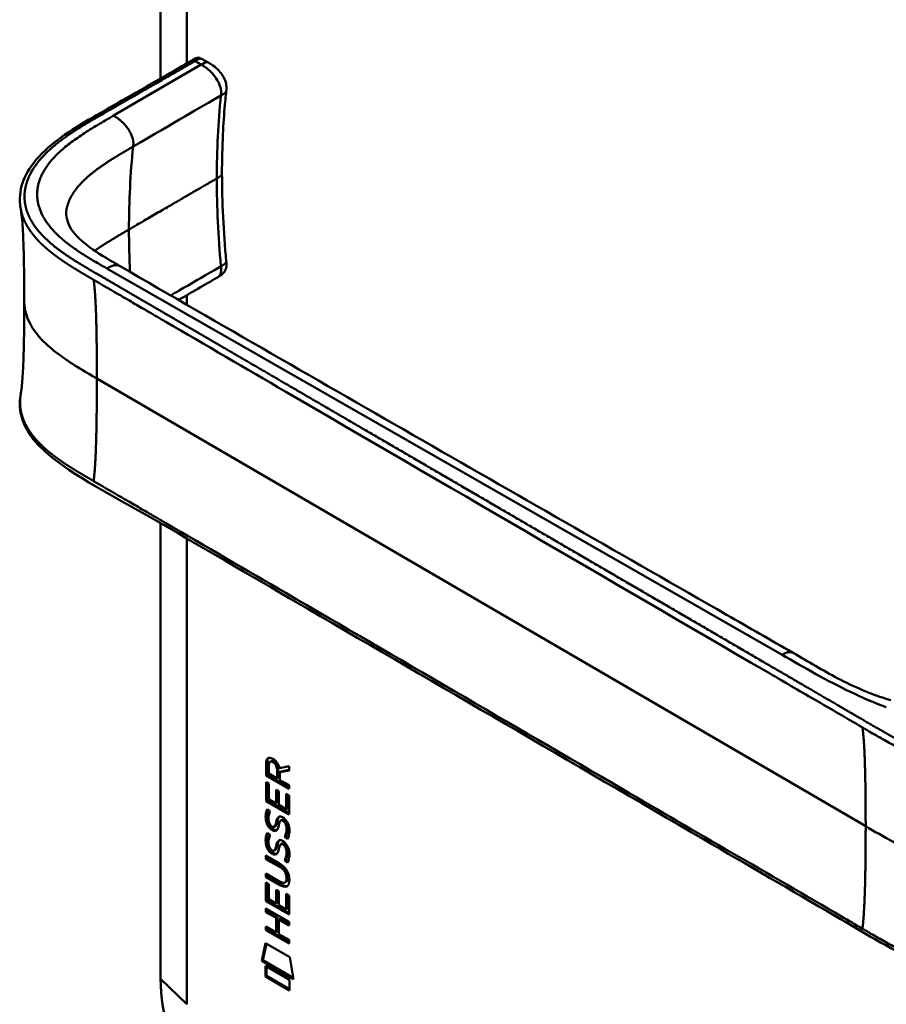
# Model space of a CAD drawing. Header units: millimetres. Extents: x 20 to 833, y 20 to 574.
# Tile 2 of 23: x 186 to 226, y 94 to 140. Entities that reach past the tile are written whole.
import ezdxf

# ---------------------------------------------------------------- set-up
doc = ezdxf.new("R2010")
doc.units = ezdxf.units.MM
doc.header["$LTSCALE"] = 2
doc.layers.add('Sichtbare Kanten(DIN)', color=7, linetype='Continuous', lineweight=50)
doc.layers.add('Sichtbare tangentiale Kanten(DIN)', color=7, linetype='Continuous', lineweight=50)

msp = doc.modelspace()

# ---------------------------------------------------------------- linework, layer by layer
at = {"layer": 'Sichtbare Kanten(DIN)'}
for p, q in [((192.476, 137.7323), (192.476, 163.6195)), ((193.6909, 138.4276), (193.6909, 162.4245)), ((194.4152, 138.6353), (194.697, 138.4726)), ((194.6969, 138.4724), (194.6969, 138.4724)), ((192.476, 137.6196), (192.476, 137.6196)), ((195.5409, 137.162), (195.5409, 137.162)), ((195.3401, 133.2903), (195.3401, 133.2903)), ((195.1248, 128.4359), (195.1248, 128.4359)), ((193.6909, 128.0298), (193.6909, 128.0298)), ((193.6909, 127.1648), (193.6909, 127.6043)), ((192.1374, 126.7011), (192.1374, 126.7011)), ((193.6909, 125.7965), (193.6909, 125.7965)), ((192.476, 95.687), (192.476, 116.9607)), ((193.6909, 94.492), (193.6909, 116.2532)), ((197.3959, 105.7461), (197.4525, 105.7788)), ((197.452, 105.207), (197.4525, 105.7788)), ((197.5873, 105.8187), (197.6439, 105.8513)), ((197.3955, 105.1744), (197.3959, 105.7461)), ((197.5273, 105.6512), (197.5273, 105.2644)), ((197.911, 105.0429), (197.911, 105.4297)), ((197.9676, 105.0755), (197.9676, 105.4623)), ((198.0229, 105.5223), (198.4734, 105.6067)), ((198.4734, 105.4177), (198.0429, 105.3371)), ((198.0429, 105.3371), (198.0995, 105.3697)), ((198.0429, 105.3371), (198.0429, 104.9667)), ((198.4734, 105.4397), (198.0995, 105.3697)), ((198.4734, 105.6067), (198.4734, 105.4177)), ((197.3955, 105.1744), (197.452, 105.207)), ((198.4734, 104.552), (197.3955, 105.1744)), ((197.3955, 103.9855), (197.3955, 104.8583)), ((197.3955, 104.8583), (197.5268, 104.7824)), ((198.4734, 104.6173), (197.452, 105.207)), ((197.5273, 105.2644), (197.911, 105.0429)), ((197.911, 105.0429), (197.9676, 105.0755)), ((198.0429, 104.9667), (198.4734, 104.7182)), ((197.452, 104.0181), (197.452, 104.8256)), ((197.5268, 104.7824), (197.5268, 104.0738)), ((197.8642, 104.5091), (197.9956, 104.4332)), ((197.8642, 103.879), (197.8642, 104.5091)), ((197.9208, 103.9117), (197.9208, 104.4764)), ((197.9956, 104.4332), (197.9956, 103.8032)), ((198.4734, 104.7182), (198.4734, 104.552)), ((197.3955, 103.9855), (197.452, 104.0181)), ((198.4735, 103.3631), (197.3955, 103.9855)), ((198.4735, 103.4284), (197.452, 104.0181)), ((197.5268, 104.0738), (197.8642, 103.879)), ((198.342, 104.3204), (198.4735, 104.2445)), ((198.342, 103.6031), (198.342, 104.3204)), ((198.3986, 103.6358), (198.3986, 104.2877)), ((198.4735, 104.2445), (198.4735, 103.3631)), ((197.4604, 103.611), (197.5882, 103.4937)), ((197.8642, 103.879), (197.9208, 103.9117)), ((197.9956, 103.8032), (198.342, 103.6031)), ((198.342, 103.6031), (198.3986, 103.6358)), ((198.0898, 103.0756), (198.1464, 103.1083)), ((198.1878, 103.0598), (198.1834, 103.0623)), ((198.1878, 103.0598), (198.2444, 103.0924)), ((198.2444, 103.0924), (198.24, 103.095)), ((197.5349, 102.9882), (197.5376, 102.9791)), ((197.7775, 102.7833), (197.834, 102.816)), ((197.7811, 102.7856), (197.8376, 102.8182)), ((197.7928, 102.797), (197.7969, 102.802)), ((197.8494, 102.8297), (197.8535, 102.8346)), ((197.4604, 102.5021), (197.5882, 102.3848)), ((198.2607, 102.3285), (198.3173, 102.3612)), ((197.5349, 101.8793), (197.5376, 101.8702)), ((197.7775, 101.6744), (197.834, 101.707)), ((197.7811, 101.6766), (197.8376, 101.7093)), ((197.7928, 101.6881), (197.7969, 101.6931)), ((197.8494, 101.7207), (197.8535, 101.7257)), ((198.0898, 101.9667), (198.1463, 101.9993)), ((198.1878, 101.9508), (198.1834, 101.9534)), ((198.1878, 101.9508), (198.2444, 101.9835)), ((198.2444, 101.9835), (198.24, 101.986)), ((197.3954, 101.4378), (198.0161, 101.0794)), ((197.3954, 101.2736), (197.3954, 101.4378)), ((197.3954, 101.2736), (197.452, 101.3063)), ((198.0251, 100.9101), (197.3954, 101.2736)), ((197.452, 101.3063), (197.452, 101.4051)), ((198.0817, 100.9427), (197.452, 101.3063)), ((198.2607, 101.2196), (198.3173, 101.2522)), ((197.3954, 100.4311), (197.3954, 100.5953)), ((197.3954, 100.5953), (198.0251, 100.2317)), ((197.3954, 100.4311), (197.452, 100.4637)), ((198.0161, 100.0727), (197.3954, 100.4311)), ((197.452, 100.4637), (197.452, 100.5626)), ((198.0726, 100.1054), (197.452, 100.4637)), ((198.3572, 100.3768), (198.3572, 100.381)), ((198.4138, 100.4094), (198.4137, 100.4137)), ((197.3954, 99.3096), (197.3954, 100.1824)), ((197.3954, 100.1824), (197.5268, 100.1065)), ((197.452, 99.3423), (197.452, 100.1497)), ((197.5268, 100.1065), (197.5268, 99.3979)), ((197.8642, 99.8332), (197.9956, 99.7574)), ((197.8642, 99.2032), (197.8642, 99.8332)), ((197.9208, 99.2358), (197.9208, 99.8006)), ((198.2843, 100.1781), (198.3409, 100.2107)), ((197.3954, 99.3096), (197.452, 99.3423)), ((198.4734, 98.7525), (197.452, 99.3423)), ((197.5268, 99.3979), (197.8642, 99.2032)), ((197.9956, 99.7574), (197.9956, 99.1273)), ((198.342, 99.6446), (198.4734, 99.5687)), ((198.342, 98.9273), (198.342, 99.6446)), ((198.3986, 98.96), (198.3986, 99.6119)), ((198.4734, 99.5687), (198.4734, 98.6872)), ((197.3949, 98.9644), (198.473, 98.342)), ((197.3949, 98.8002), (197.3949, 98.9644)), ((198.4734, 98.6872), (197.3954, 99.3096)), ((197.4515, 98.8328), (197.4515, 98.9317)), ((197.8642, 99.2032), (197.9208, 99.2358)), ((197.9956, 99.1273), (198.342, 98.9273)), ((198.342, 98.9273), (198.3986, 98.96)), ((197.3949, 98.8002), (197.4515, 98.8328)), ((197.8637, 98.5295), (197.3949, 98.8002)), ((197.9203, 98.5622), (197.4515, 98.8328)), ((197.8637, 98.5295), (197.9203, 98.5622)), ((197.8637, 97.8512), (197.8637, 98.5295)), ((197.9203, 97.8839), (197.9203, 98.5622)), ((197.9981, 98.4519), (198.0547, 98.4846)), ((197.9981, 98.4519), (197.9981, 97.7736)), ((198.473, 98.1778), (197.9981, 98.4519)), ((198.473, 98.2431), (198.0547, 98.4846)), ((197.3949, 97.9577), (197.3949, 98.1219)), ((197.3949, 98.1219), (197.8637, 97.8512)), ((197.3949, 97.9577), (197.4515, 97.9904)), ((198.473, 97.3353), (197.3949, 97.9577)), ((197.4515, 97.9904), (197.4515, 98.0892)), ((198.473, 97.4006), (197.4515, 97.9904)), ((198.473, 98.342), (198.473, 98.1778)), ((197.8637, 97.8512), (197.9203, 97.8839)), ((197.9981, 97.7736), (198.473, 97.4995)), ((198.473, 97.4995), (198.473, 97.3353)), ((197.1957, 96.5148), (197.3682, 97.3442)), ((197.2523, 96.5475), (197.4126, 97.3185)), ((197.3682, 97.3442), (198.5019, 96.6896)), ((198.5019, 96.6896), (198.6722, 95.6624)), ((197.1957, 96.5148), (197.2523, 96.5475)), ((198.6722, 95.6624), (197.1957, 96.5148)), ((198.6602, 95.7346), (197.2523, 96.5475)), ((197.3691, 96.2904), (198.4993, 95.6379)), ((197.3691, 95.7931), (197.3691, 96.2904)), ((197.4256, 95.8258), (197.4256, 96.2578)), ((197.3691, 95.7931), (197.4256, 95.8258)), ((198.4993, 95.1406), (197.3691, 95.7931)), ((198.4993, 95.2059), (197.4256, 95.8258)), ((198.4993, 95.6379), (198.4993, 95.1406))]:
    msp.add_line(p, q, dxfattribs=at)
for centre, major_axis, ratio, start_param, end_param in [((197.972, 105.0584), (0.3805, -0.7625), 0.3018389, 2.7131483, 3.6858927), ((198.0286, 105.091), (0.3805, -0.7625), 0.3018389, 2.7131483, 3.1599468), ((197.4467, 105.326), (-0.0443, -0.6967), 0.8545692, 1.910291, 2.7410986), ((198.0114, 104.0681), (-0.37, -1.2233), 0.2809772, 5.8113257, 5.8722851), ((197.9396, 102.4683), (-0.193, -0.6166), 0.61448, 2.467906, 2.9892937), ((197.9961, 102.501), (-0.193, -0.6166), 0.61448, 2.467906, 2.9892937), ((197.8157, 103.1721), (-0.079, -0.3992), 0.7215119, 5.3530383, 5.813332), ((197.7708, 102.8204), (-0.033, -0.0434), 0.5835315, 1.1664254, 1.4745036), ((197.8273, 102.853), (-0.033, -0.0434), 0.5835315, 1.1664254, 1.4745036), ((198.0437, 103.0481), (0.4043, 1.3098), 0.2700989, 2.690531, 2.749672), ((197.8186, 102.0653), (0.0828, 0.4014), 0.7224278, 2.2200844, 2.6779157), ((197.7708, 101.7114), (0.033, 0.0434), 0.5835315, 4.3080181, 4.6160962), ((197.8273, 101.7441), (0.033, 0.0434), 0.5835315, 4.3080181, 4.6160962), ((197.94, 101.3601), (0.1924, 0.6159), 0.6147873, 5.608752, 6.1304448), ((197.9966, 101.3927), (0.1924, 0.6159), 0.6147873, 5.608752, 6.1304448), ((196.5764, 99.874), (1.8514, 0.7527), 0.642719, 6.0283462, 6.7468101), ((196.5758, 102.9419), (1.8058, -2.9342), 0.2164236, 5.9022301, 6.6205694), ((189.514, 114.1125), (8.7737, -13.9324), 0.0794106, 6.1336928, 6.4086258), ((189.5706, 114.1451), (8.7737, -13.9324), 0.0794106, 6.2801347, 6.4086258), ((196.6324, 102.9745), (1.8058, -2.9342), 0.2164236, 5.9022301, 6.2333028), ((197.7961, 92.6155), (-3.7619, 6.5158), 0.5773503, 0.7853982, 2.3561945)]:
    msp.add_ellipse(centre, major_axis=major_axis, ratio=ratio, start_param=start_param, end_param=end_param, dxfattribs=at)
for points, knots in [([(190.8328, 136.7909), (191.4245, 137.1297), (192.0161, 137.4677), (193.0502, 138.0625), (193.4906, 138.3072), (193.9763, 138.5954), (194.0186, 138.6207), (194.102, 138.6622), (194.1429, 138.6794), (194.2012, 138.6908), (194.2151, 138.6926), (194.2416, 138.6938), (194.2542, 138.6935), (194.278, 138.691), (194.2891, 138.6891), (194.3192, 138.6818), (194.3385, 138.6747), (194.3665, 138.6619), (194.3765, 138.6568), (194.3949, 138.6468), (194.4034, 138.6419), (194.4113, 138.6374)], [0, 0, 0, 0, 0.6250001, 0.6250001, 1.0937513, 1.0937513, 1.1377087, 1.1377087, 1.1775079, 1.1775079, 1.1894626, 1.1894626, 1.1995801, 1.1995801, 1.2082455, 1.2082455, 1.2230577, 1.2230577, 1.2317582, 1.2317582, 1.2400937, 1.2400937, 1.2400937, 1.2400937]), ([(194.697, 138.4726), (194.764, 138.4339), (194.8383, 138.3917), (195.0085, 138.2733), (195.1055, 138.1896), (195.2406, 138.042), (195.2858, 137.9864), (195.362, 137.8784), (195.3944, 137.8264), (195.4727, 137.6796), (195.5117, 137.5786), (195.549, 137.398), (195.553, 137.3148), (195.5462, 137.2127), (195.5434, 137.1862), (195.5409, 137.162)], [0, 0, 0, 0, 0.07284773, 0.07284773, 0.17359583, 0.17359583, 0.22772279, 0.22772279, 0.27331747, 0.27331747, 0.35257678, 0.35257678, 0.4180016, 0.4180016, 0.44212658, 0.44212658, 0.44212658, 0.44212658]), ([(195.5409, 137.162), (195.5392, 137.1455), (195.5373, 137.128), (195.5302, 137.0611), (195.525, 137.0108), (195.5046, 136.8095), (195.4903, 136.6578), (195.437, 136.0483), (195.4058, 135.5852), (195.3545, 134.5167), (195.3401, 133.9075), (195.3401, 133.2903)], [0, 0, 0, 0, 0.0164466, 0.0164466, 0.0657664, 0.0657664, 0.2137288, 0.2137288, 0.6576978, 0.6576978, 1.2260617, 1.2260617, 1.2260617, 1.2260617]), ([(185.9442, 131.6365), (185.9441, 131.6368), (185.944, 131.6374), (185.9439, 131.6384), (185.9438, 131.6387), (185.9436, 131.6397), (185.9435, 131.6404), (185.9433, 131.6418), (185.9431, 131.6425), (185.9428, 131.6442), (185.9426, 131.6451), (185.9422, 131.6475), (185.942, 131.6489), (185.9413, 131.6527), (185.9409, 131.655), (185.9397, 131.6618), (185.9389, 131.6661), (185.9365, 131.6803), (185.9349, 131.6896), (185.9292, 131.7248), (185.9257, 131.7491), (185.9129, 131.8449), (185.9068, 131.9129), (185.8939, 132.1825), (185.9105, 132.3772), (186.0284, 132.9422), (186.1986, 133.3035), (186.7209, 134.0426), (187.105, 134.4173), (188.1187, 135.2142), (188.793, 135.6203), (189.9279, 136.2742), (190.3809, 136.5322), (190.8328, 136.7909)], [0, 0, 0, 0, 0.0008114, 0.0008114, 0.0011645, 0.0011645, 0.0017251, 0.0017251, 0.0022868, 0.0022868, 0.0030102, 0.0030102, 0.0041102, 0.0041102, 0.0060371, 0.0060371, 0.0099355, 0.0099355, 0.0191814, 0.0191814, 0.0455277, 0.0455277, 0.124539, 0.124539, 0.3621195, 0.3621195, 0.828618, 0.828618, 1.3813211, 1.3813211, 2.1059856, 2.1059856, 2.5833234, 2.5833234, 2.5833234, 2.5833234]), ([(186.1089, 127.3154), (186.1089, 128.0869), (186.1025, 128.8606), (186.0718, 129.9941), (186.0578, 130.3699), (186.0251, 130.9033), (186.0119, 131.078), (185.9803, 131.3987), (185.9602, 131.5472), (185.9442, 131.6364)], [0, 0, 0, 0, 0.7214616, 0.7214616, 1.0842824, 1.0842824, 1.2690361, 1.2690361, 1.460353, 1.460353, 1.460353, 1.460353]), ([(188.0731, 131.5664), (188.0731, 131.5664), (188.0731, 131.566), (188.0728, 131.5638), (188.0724, 131.5604), (188.0709, 131.5469), (188.0696, 131.5339), (188.0658, 131.4791), (188.0652, 131.4301), (188.0764, 131.2311), (188.1155, 131.071), (188.3164, 130.6242), (188.5624, 130.3329), (189.2407, 129.7739), (189.6513, 129.509), (190.248, 129.1546), (190.4137, 129.0586), (190.5805, 128.962)], [0.0120736, 0.0120736, 0.0120736, 0.0120736, 0.0166386, 0.0166386, 0.0297483, 0.0297483, 0.0611625, 0.0611625, 0.1540854, 0.1540854, 0.4334607, 0.4334607, 0.9611277, 0.9611277, 1.4379451, 1.4379451, 1.6155676, 1.6155676, 1.6155676, 1.6155676]), ([(190.5805, 128.962), (199.9733, 123.5292), (209.4333, 118.1072), (219.9396, 112.0903), (220.979, 111.4951), (222.0185, 110.8999)], [0, 0, 0, 0, 10.000141, 10.000141, 11.0980489, 11.0980489, 11.0980489, 11.0980489]), ([(195.5412, 129.187), (195.5465, 129.1291), (195.552, 129.0667), (195.5465, 128.9252), (195.5303, 128.8449), (195.4811, 128.7402), (195.4626, 128.7094), (195.4238, 128.6577), (195.4047, 128.6359), (195.3657, 128.5974), (195.3461, 128.5802), (195.3078, 128.55), (195.2893, 128.5365), (195.2546, 128.5131), (195.2384, 128.5027), (195.1948, 128.476), (195.1673, 128.4603), (195.1372, 128.443), (195.1308, 128.4394), (195.1248, 128.4359)], [0.00000196, 0.00000196, 0.00000196, 0.00000196, 0.05103897, 0.05103897, 0.1177778, 0.1177778, 0.14686619, 0.14686619, 0.16949015, 0.16949015, 0.1892221, 0.1892221, 0.20622702, 0.20622702, 0.22071586, 0.22071586, 0.24595383, 0.24595383, 0.25310364, 0.25310364, 0.25310364, 0.25310364]), ([(185.9445, 122.9941), (185.9546, 123.0503), (185.9667, 123.1316), (185.992, 123.3403), (186.0049, 123.4751), (186.0383, 123.8984), (186.0541, 124.2077), (186.1008, 125.425), (186.1089, 126.3742), (186.1089, 127.3154)], [0, 0, 0, 0, 0.1222952, 0.1222952, 0.2752279, 0.2752279, 0.580876, 0.580876, 1.4610158, 1.4610158, 1.4610158, 1.4610158]), ([(227.8381, 96.4854), (226.4467, 97.1238), (225.2367, 97.8833), (221.9345, 99.8065), (219.8812, 101.002), (211.6689, 105.7842), (205.5096, 109.3709), (197.0407, 114.3026), (194.7308, 115.6475), (190.6887, 118.0016), (188.7773, 118.9261), (186.9931, 120.3686), (186.6889, 120.6684), (186.2771, 121.2252), (186.1376, 121.4758), (185.9677, 121.9437), (185.9209, 122.1596), (185.8992, 122.4817), (185.899, 122.5838), (185.911, 122.7673), (185.9195, 122.8445), (185.9358, 122.944), (185.9372, 122.9527), (185.9396, 122.9664), (185.9404, 122.9711), (185.9417, 122.9785), (185.9422, 122.9811), (185.9429, 122.9853), (185.9432, 122.9869), (185.9436, 122.9889), (185.9437, 122.9894), (185.9438, 122.9903), (185.9439, 122.9907), (185.9441, 122.9917), (185.9442, 122.9922), (185.9443, 122.9931), (185.9444, 122.9935), (185.9445, 122.9938)], [0, 0, 0, 0, 1.3308794, 1.3308794, 3.5179015, 3.5179015, 10.0789678, 10.0789678, 12.5393676, 12.5393676, 14.3850974, 14.3850974, 14.8271312, 14.8271312, 15.1578686, 15.1578686, 15.4259935, 15.4259935, 15.5482144, 15.5482144, 15.6399324, 15.6399324, 15.6484322, 15.6484322, 15.6525837, 15.6525837, 15.6546664, 15.6546664, 15.6558318, 15.6558318, 15.6562349, 15.6562349, 15.6565773, 15.6565773, 15.6571458, 15.6571458, 15.6577746, 15.6577746, 15.6577746, 15.6577746]), ([(222.0185, 110.8999), (222.7153, 110.5009), (223.3763, 110.0906), (224.4655, 109.5239), (224.8454, 109.3396), (225.6599, 108.9918), (226.1012, 108.8252), (226.5771, 108.6944)], [0, 0, 0, 0, 0.7359287, 0.7359287, 1.106843, 1.106843, 1.4877671, 1.4877671, 1.4877671, 1.4877671]), ([(198.24, 103.095), (198.2285, 103.1016), (198.2168, 103.1075), (198.2055, 103.1114), (198.1835, 103.1191), (198.1644, 103.1184), (198.1464, 103.1082)], [-0.047872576, -0.047872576, -0.047872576, -0.047872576, -0.033155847, -0.033155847, -0.033155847, -0.00461969, -0.00461969, -0.00461969, -0.00461969]), ([(198.4289, 102.2665), (198.4115, 102.2813), (198.3887, 102.3006), (198.3692, 102.3171), (198.3513, 102.3323), (198.3373, 102.3442), (198.3294, 102.3509), (198.3254, 102.3543), (198.3228, 102.3565), (198.3211, 102.358), (198.3202, 102.3587), (198.3197, 102.3591), (198.3192, 102.3596), (198.3189, 102.3598), (198.3186, 102.3601), (198.3183, 102.3604), (198.3181, 102.3605), (198.3179, 102.3607), (198.3177, 102.3608), (198.3176, 102.3609), (198.3176, 102.361), (198.3175, 102.361), (198.3175, 102.361), (198.3174, 102.3611), (198.3174, 102.3611), (198.3174, 102.3611), (198.3174, 102.3611), (198.3174, 102.3611), (198.3173, 102.3611), (198.3173, 102.3612), (198.3173, 102.3612)], [-0.0028854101, -0.0028854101, -0.0028854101, -0.0028854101, -0.0018707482, -0.0018707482, -0.0018707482, -0.0009353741, -0.0009353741, -0.0009353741, -0.0004676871, -0.0004676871, -0.0004676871, -0.0002338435, -0.0002338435, -0.0002338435, -0.0001169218, -0.0001169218, -0.0001169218, -0.0000584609, -0.0000584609, -0.0000584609, -0.0000292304, -0.0000292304, -0.0000292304, -0.0000126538, -0.0000126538, -0.0000126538, -0.0000072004, -0.0000072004, -0.0000072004, 0, 0, 0, 0]), ([(198.24, 101.986), (198.2285, 101.9926), (198.2168, 101.9985), (198.2055, 102.0025), (198.1835, 102.0101), (198.1644, 102.0095), (198.1464, 101.9993)], [-0.047860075, -0.047860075, -0.047860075, -0.047860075, -0.033150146, -0.033150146, -0.033150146, -0.004604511, -0.004604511, -0.004604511, -0.004604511]), ([(198.3572, 100.381), (198.3572, 100.4013), (198.3563, 100.4223), (198.3501, 100.4848), (198.3416, 100.5278), (198.3135, 100.6096), (198.296, 100.6464), (198.2507, 100.7186), (198.224, 100.7515), (198.1421, 100.835), (198.0819, 100.8773), (198.0251, 100.9101)], [-0.1785947, -0.1785947, -0.1785947, -0.1785947, -0.15994878, -0.15994878, -0.12414549, -0.12414549, -0.09286217, -0.09286217, -0.06026151, -0.06026151, 0, 0, 0, 0]), ([(198.4137, 100.4137), (198.4137, 100.434), (198.4128, 100.4549), (198.4067, 100.5174), (198.3982, 100.5605), (198.3701, 100.6423), (198.3526, 100.6791), (198.3073, 100.7513), (198.2805, 100.7841), (198.1987, 100.8677), (198.1385, 100.9099), (198.0817, 100.9427)], [-0.1785947, -0.1785947, -0.1785947, -0.1785947, -0.15994878, -0.15994878, -0.12414549, -0.12414549, -0.09286217, -0.09286217, -0.06026151, -0.06026151, 0, 0, 0, 0])]:
    msp.add_open_spline(points, degree=3, knots=knots, dxfattribs=at)
for points in [[(194.4136, 138.6361), (194.4142, 138.6358), (194.4147, 138.6355), (194.4152, 138.6353)], [(195.3401, 133.29), (195.3401, 131.9587), (195.4135, 130.5783), (195.5412, 129.187)], [(195.1248, 128.4359), (194.5194, 128.0855), (193.9151, 127.7347), (193.3114, 127.3839)], [(197.3959, 105.7461), (197.4011, 105.9354), (197.4884, 106.0863), (197.7196, 105.9528)], [(197.4525, 105.7788), (197.455, 105.87), (197.4766, 105.9524), (197.5242, 105.9982)], [(197.911, 105.4297), (197.911, 105.5486), (197.8782, 105.7093), (197.7215, 105.7997)], [(197.9676, 105.4623), (197.9676, 105.5812), (197.9347, 105.7419), (197.7781, 105.8324)], [(197.3848, 103.3602), (197.3915, 103.4169), (197.407, 103.4981), (197.4337, 103.5581)], [(197.4337, 103.5581), (197.441, 103.5754), (197.4604, 103.611), (197.4604, 103.611)], [(197.4414, 103.3928), (197.4478, 103.448), (197.4627, 103.5262), (197.4881, 103.5857)], [(197.5882, 103.4937), (197.5882, 103.4937), (197.543, 103.3775), (197.5299, 103.325)], [(197.4143, 102.9938), (197.3801, 103.1184), (197.3691, 103.2263), (197.3848, 103.3602)], [(197.4708, 103.0265), (197.4366, 103.151), (197.4257, 103.259), (197.4414, 103.3928)], [(197.6819, 102.7042), (197.5977, 102.7671), (197.511, 102.8804), (197.4708, 103.0265)], [(197.5299, 103.325), (197.5058, 103.229), (197.5035, 103.1326), (197.5256, 103.0258)], [(197.8535, 102.8346), (197.8793, 102.8675), (197.9008, 102.9263), (197.9214, 103.0212)], [(197.8649, 102.9885), (197.8965, 103.1305), (197.9349, 103.2003), (197.9881, 103.2426)], [(197.9214, 103.0212), (197.95, 103.1496), (197.9842, 103.219), (198.0299, 103.2624)], [(197.9881, 103.2426), (198.0231, 103.2705), (198.0722, 103.2736), (198.14, 103.245)], [(198.0812, 103.0699), (198.0546, 103.0467), (198.0317, 102.9996), (198.0112, 102.9252)], [(198.1834, 103.0623), (198.1375, 103.0888), (198.1092, 103.0909), (198.0812, 103.0699)], [(198.14, 103.245), (198.2483, 103.1993), (198.355, 103.0941), (198.4281, 102.9142)], [(197.6254, 102.6716), (197.5411, 102.7345), (197.4544, 102.8477), (197.4143, 102.9938)], [(197.6149, 102.8419), (197.6704, 102.7839), (197.7414, 102.7585), (197.7811, 102.7856)], [(197.6837, 102.6324), (197.6457, 102.6548), (197.6378, 102.6623), (197.6254, 102.6716)], [(197.7403, 102.665), (197.7023, 102.6875), (197.6944, 102.6949), (197.6819, 102.7042)], [(197.9204, 102.6547), (197.8769, 102.5883), (197.8034, 102.5616), (197.6837, 102.6324)], [(197.898, 102.627), (197.8575, 102.6168), (197.8058, 102.6263), (197.7403, 102.665)], [(197.7969, 102.802), (197.8228, 102.8348), (197.8442, 102.8937), (197.8649, 102.9885)], [(197.834, 102.816), (197.8353, 102.8167), (197.8365, 102.8174), (197.8376, 102.8182)], [(197.9929, 102.8492), (197.9724, 102.7566), (197.9489, 102.6982), (197.9204, 102.6547)], [(198.0112, 102.9252), (198.0083, 102.9138), (197.9932, 102.8501), (197.9929, 102.8492)], [(198.3173, 102.3612), (198.3173, 102.3612), (198.3756, 102.4382), (198.3978, 102.5494)], [(198.3412, 102.5167), (198.3671, 102.6469), (198.3669, 102.7672), (198.3268, 102.8762)], [(198.3978, 102.5494), (198.4237, 102.6795), (198.4235, 102.7998), (198.3834, 102.9089)], [(198.4281, 102.9142), (198.4697, 102.8116), (198.49, 102.7045), (198.49, 102.587)], [(198.49, 102.587), (198.49, 102.5501), (198.4875, 102.5142), (198.4843, 102.4747)], [(197.4143, 101.8849), (197.3801, 102.0094), (197.3691, 102.1174), (197.3848, 102.2512)], [(197.3848, 102.2512), (197.3915, 102.308), (197.407, 102.3891), (197.4337, 102.4492)], [(197.4708, 101.9175), (197.4366, 102.0421), (197.4257, 102.15), (197.4414, 102.2839)], [(197.4337, 102.4492), (197.441, 102.4665), (197.4604, 102.5021), (197.4604, 102.5021)], [(197.4414, 102.2839), (197.4478, 102.3391), (197.4627, 102.4173), (197.4881, 102.4767)], [(197.5299, 102.2161), (197.5058, 102.12), (197.5035, 102.0237), (197.5256, 101.9169)], [(197.5882, 102.3848), (197.5882, 102.3847), (197.543, 102.2686), (197.5299, 102.2161)], [(197.8649, 101.8796), (197.8965, 102.0216), (197.9349, 102.0914), (197.9881, 102.1337)], [(197.9214, 101.9123), (197.95, 102.0407), (197.9842, 102.1101), (198.0299, 102.1535)], [(197.9881, 102.1337), (198.0231, 102.1615), (198.0722, 102.1647), (198.14, 102.1361)], [(198.14, 102.1361), (198.2483, 102.0903), (198.355, 101.9852), (198.4281, 101.8052)], [(198.2607, 102.3285), (198.2608, 102.3285), (198.319, 102.4055), (198.3412, 102.5167)], [(198.3998, 102.2106), (198.3921, 102.2171), (198.2608, 102.3285), (198.2607, 102.3285)], [(198.4843, 102.4747), (198.4732, 102.3369), (198.4137, 102.2277), (198.3998, 102.2106)], [(197.6254, 101.5626), (197.5411, 101.6255), (197.4544, 101.7388), (197.4143, 101.8849)], [(197.6819, 101.5953), (197.5872, 101.666), (197.5049, 101.7937), (197.4708, 101.9175)], [(197.6149, 101.733), (197.6704, 101.675), (197.7414, 101.6496), (197.7811, 101.6766)], [(197.7969, 101.6931), (197.8228, 101.7259), (197.8442, 101.7847), (197.8649, 101.8796)], [(197.834, 101.707), (197.8353, 101.7077), (197.8365, 101.7085), (197.8376, 101.7093)], [(197.8535, 101.7257), (197.8842, 101.7647), (197.9061, 101.8418), (197.9214, 101.9123)], [(197.9929, 101.7403), (197.9724, 101.6476), (197.9489, 101.5893), (197.9204, 101.5458)], [(198.0112, 101.8163), (198.0083, 101.8048), (197.9932, 101.7412), (197.9929, 101.7403)], [(198.0812, 101.961), (198.0546, 101.9377), (198.0317, 101.8907), (198.0112, 101.8163)], [(198.1834, 101.9534), (198.1375, 101.9799), (198.1092, 101.982), (198.0812, 101.961)], [(198.3412, 101.4078), (198.3671, 101.5379), (198.3669, 101.6583), (198.3268, 101.7673)], [(198.3978, 101.4404), (198.4237, 101.5706), (198.4235, 101.6909), (198.3834, 101.7999)], [(198.4281, 101.8052), (198.4697, 101.7026), (198.49, 101.5955), (198.49, 101.4781)], [(197.6837, 101.5234), (197.6457, 101.5459), (197.6378, 101.5533), (197.6254, 101.5626)], [(197.7403, 101.5561), (197.7023, 101.5786), (197.6944, 101.586), (197.6819, 101.5953)], [(197.9204, 101.5458), (197.8769, 101.4794), (197.8034, 101.4526), (197.6837, 101.5234)], [(197.898, 101.518), (197.8575, 101.5078), (197.8058, 101.5173), (197.7403, 101.5561)], [(198.2607, 101.2196), (198.2608, 101.2196), (198.319, 101.2966), (198.3412, 101.4078)], [(198.3998, 101.1016), (198.3921, 101.1081), (198.2608, 101.2196), (198.2607, 101.2196)], [(198.3173, 101.2522), (198.3173, 101.2523), (198.3756, 101.3292), (198.3978, 101.4404)], [(198.4298, 101.1568), (198.3893, 101.1911), (198.3173, 101.2522), (198.3173, 101.2522)], [(198.4843, 101.3657), (198.4732, 101.228), (198.4137, 101.1188), (198.3998, 101.1016)], [(198.49, 101.4781), (198.49, 101.4411), (198.4875, 101.4052), (198.4843, 101.3657)]]:
    msp.add_open_spline(points, degree=3, dxfattribs=at)
msp.add_rational_spline([(185.9445, 122.9941), (185.9445, 122.994), (185.9445, 122.9939), (185.9445, 122.9938)], [0.999508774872, 0.999508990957, 0.999509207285, 0.999509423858], degree=3, dxfattribs=at)
at = {"layer": 'Sichtbare tangentiale Kanten(DIN)'}
for p, q in [((194.0832, 138.5437), (194.3743, 138.3756)), ((194.3743, 138.3756), (190.2715, 135.993)), ((195.2937, 136.9322), (195.2935, 136.9305)), ((188.6723, 129.096), (188.6724, 129.0961)), ((189.9634, 128.8568), (189.9652, 128.8557)), ((189.9652, 128.8557), (221.4931, 110.8123)), ((195.2937, 128.9593), (195.2935, 128.9612)), ((191.7729, 126.9137), (191.773, 126.9137)), ((225.3978, 102.8087), (189.4975, 123.7143)), ((197.7215, 105.7997), (197.7781, 105.8324)), ((197.911, 105.4297), (197.9676, 105.4623)), ((197.4337, 103.5581), (197.4855, 103.588)), ((197.3848, 103.3602), (197.4414, 103.3928)), ((197.4143, 102.9938), (197.4708, 103.0265)), ((197.8649, 102.9885), (197.9214, 103.0212)), ((197.9881, 103.2426), (198.0142, 103.2577)), ((198.1834, 103.0623), (198.24, 103.095)), ((197.6254, 102.6716), (197.6819, 102.7042)), ((197.6837, 102.6324), (197.7403, 102.665)), ((197.7928, 102.797), (197.8494, 102.8297)), ((197.7969, 102.802), (197.8535, 102.8346)), ((198.3268, 102.8762), (198.3834, 102.9089)), ((198.3412, 102.5167), (198.3978, 102.5494)), ((197.3848, 102.2512), (197.4414, 102.2839)), ((197.4337, 102.4492), (197.4855, 102.4791)), ((197.9881, 102.1337), (198.0142, 102.1488)), ((197.4143, 101.8849), (197.4708, 101.9175)), ((197.7928, 101.6881), (197.8494, 101.7207)), ((197.7969, 101.6931), (197.8535, 101.7257)), ((197.8649, 101.8796), (197.9214, 101.9123)), ((198.1834, 101.9534), (198.24, 101.986)), ((198.3268, 101.7673), (198.3834, 101.7999)), ((197.6254, 101.5626), (197.6819, 101.5953)), ((197.6837, 101.5234), (197.7403, 101.5561)), ((198.3412, 101.4078), (198.3978, 101.4404)), ((198.0251, 100.9101), (198.0817, 100.9427)), ((198.3572, 100.381), (198.4137, 100.4137)), ((198.3572, 100.3768), (198.4138, 100.4094)), ((198.0161, 100.0727), (198.0726, 100.1054)), ((192.476, 95.687), (193.6909, 94.492))]:
    msp.add_line(p, q, dxfattribs=at)
for major_axis, start_param, end_param in [((-21.5279, 37.2874), 0.671758, 0.7853951), ((21.5279, -37.2874), 3.9269878, 3.9825982)]:
    msp.add_ellipse((221.4411, 113.0981), major_axis=major_axis, ratio=0.5773503, start_param=start_param, end_param=end_param, dxfattribs=at)
for points, degree, knots in [([(190.961, 136.7515), (191.0412, 136.7974), (191.1212, 136.8432), (191.285, 136.937), (191.3688, 136.985), (191.5385, 137.0822), (191.6243, 137.1314), (191.7987, 137.2313), (191.8873, 137.282), (192.0676, 137.3854), (192.1593, 137.438), (192.3436, 137.5437), (192.4363, 137.5968), (192.6215, 137.7031), (192.7138, 137.7561), (192.8493, 137.8338), (192.8941, 137.8595), (192.9831, 137.9106), (193.0273, 137.9361), (193.1586, 138.0115), (193.2439, 138.0604), (193.4123, 138.1572), (193.4955, 138.2052), (193.6603, 138.3), (193.7421, 138.3469), (193.9082, 138.4426), (193.9913, 138.4909), (194.0784, 138.541), (194.0807, 138.5423), (194.0831, 138.5436)], 3, [0, 0, 0, 0, 0.0887737, 0.0887737, 0.1811995, 0.1811995, 0.2736253, 0.2736253, 0.3660511, 0.3660511, 0.4584769, 0.4584769, 0.5509027, 0.5509027, 0.6433285, 0.6433285, 0.6895414, 0.6895414, 0.7357543, 0.7357543, 0.8281802, 0.8281802, 0.920606, 0.920606, 1.0130318, 1.0130318, 1.1054576, 1.1054576, 1.1079757, 1.1079757, 1.1079757, 1.1079757]), ([(194.0832, 138.5437), (194.1348, 138.5733), (194.1887, 138.6048), (194.3045, 138.6509), (194.3652, 138.6616), (194.412, 138.637), (194.4128, 138.6366), (194.4136, 138.6361)], 3, [0, 0, 0, 0, 0.05620958, 0.05620958, 0.11493727, 0.11493727, 0.1159815, 0.1159815, 0.1159815, 0.1159815]), ([(195.2937, 136.9322), (195.3061, 137.0613), (195.3077, 137.2077), (195.2439, 137.3894), (195.1665, 137.6103), (194.9999, 137.8671), (194.8106, 138.0549), (194.6667, 138.1978), (194.5153, 138.2942), (194.3743, 138.3756)], 3, [0, 0, 0, 0, 0.3185363, 0.3185363, 0.3185363, 0.7055896, 0.7055896, 0.7055896, 1, 1, 1, 1]), ([(227.9697, 106.3223), (227.9697, 106.3223), (227.9659, 106.324), (227.894, 106.357), (227.7545, 106.4217), (227.5455, 106.5217), (227.2766, 106.6552), (226.9542, 106.823), (226.6392, 106.9925), (226.3264, 107.1669), (226.0135, 107.3441), (225.3166, 107.7485), (224.2329, 108.3805), (222.7627, 109.236), (220.9062, 110.3175), (218.6621, 111.624), (216.4178, 112.9311), (214.1743, 114.2375), (211.931, 115.5438), (209.6872, 116.8504), (207.4433, 118.1571), (205.1996, 119.4636), (202.9555, 120.7704), (200.9353, 121.9468), (199.1405, 122.992), (197.5709, 123.906), (196.2255, 124.6895), (195.1035, 125.3428), (193.9811, 125.9965), (192.8577, 126.6504), (191.7358, 127.3043), (190.7691, 127.8664), (189.9612, 128.338), (189.3051, 128.7184), (188.8112, 129.0096), (188.4782, 129.2141), (188.1544, 129.4226), (187.8438, 129.6372), (187.5489, 129.8584), (187.2185, 130.1331), (186.872, 130.4675), (186.5396, 130.8704), (186.2668, 131.3453), (186.108, 131.8863), (186.0935, 132.4356), (186.2549, 133.1014), (186.6965, 133.8608), (187.3924, 134.5492), (188.204, 135.1395), (189.0239, 135.6417), (189.6722, 136.014), (190.1039, 136.2608), (190.4482, 136.4579), (190.6536, 136.5755), (190.8067, 136.6631), (190.9089, 136.7217), (190.961, 136.7515)], 5, [0, 0, 0, 0, 0, 0, 0.0000532, 0.0060558, 0.116047, 0.2260383, 0.3360296, 0.4460209, 0.5560122, 0.6660035, 0.7759948, 0.8859861, 1.6827025, 2.479419, 3.2761354, 4.0728518, 4.8695683, 5.6662847, 6.4630012, 7.2597176, 8.0564341, 8.8531505, 9.649867, 10.4465834, 10.8449416, 11.2432998, 11.6416581, 12.0400163, 12.4383745, 12.8367327, 13.235091, 13.6334492, 13.7561598, 13.8788704, 14.0015811, 14.1242917, 14.2470023, 14.3697129, 14.4924236, 14.6151342, 14.8605554, 15.1059767, 15.3513979, 15.5968192, 15.8422404, 16.0876617, 16.5785042, 17.0693467, 17.314768, 17.5601892, 17.652615, 17.7450408, 17.8374666, 17.9335445, 17.9335445, 17.9335445, 17.9335445, 17.9335445, 17.9335445]), ([(195.2935, 136.9305), (195.2932, 136.928), (195.2932, 136.928), (195.2931, 136.9268), (195.1627, 135.681), (195.0973, 134.389), (195.0973, 133.0593)], 3, [-3.015859, -3.015859, -3.015859, -3.015859, -3.0146614, -3.0146614, -3.0146614, -1.7894476, -1.7894476, -1.7894476, -1.7894476]), ([(195.2935, 128.9612), (195.2932, 128.964), (195.2932, 128.964), (195.2931, 128.9654), (195.1627, 130.3617), (195.0973, 131.7293), (195.0973, 133.0591)], 3, [-3.015859, -3.015859, -3.015859, -3.015859, -3.0146614, -3.0146614, -3.0146614, -1.7894476, -1.7894476, -1.7894476, -1.7894476]), ([(192.9446, 127.5957), (193.0768, 127.6726), (193.2086, 127.7493), (193.3397, 127.8256), (193.9004, 128.1517), (194.4401, 128.4654), (194.9873, 128.7821), (195.0885, 128.8407), (195.1903, 128.8996), (195.2937, 128.9593)], 3, [0.42159928, 0.42159928, 0.42159928, 0.42159928, 0.51695591, 0.51695591, 0.51695591, 0.92461268, 0.92461268, 0.92461268, 1, 1, 1, 1]), ([(195.2937, 128.9593), (195.2976, 128.9134), (195.3049, 128.8286), (195.3068, 128.7066), (195.2793, 128.5912), (195.2153, 128.5015), (195.1608, 128.4574), (195.1286, 128.4381), (195.1248, 128.4359)], 5, [0, 0, 0, 0, 0, 0, 0.16666667, 0.30555556, 0.44444444, 0.46270736, 0.46270736, 0.46270736, 0.46270736, 0.46270736, 0.46270736]), ([(189.3463, 128.3265), (189.7203, 128.1087), (190.0943, 127.8909), (190.4683, 127.6731), (190.6238, 127.5825), (190.7793, 127.492), (190.9348, 127.4014), (191.1529, 127.2744), (191.371, 127.1474), (191.5891, 127.0204), (191.7052, 126.9528), (191.8213, 126.8852), (191.9374, 126.8176), (192.1954, 126.6674), (192.4533, 126.5172), (192.7113, 126.3669), (194.5813, 125.278), (196.4512, 124.1889), (198.3211, 123.1002)], 3, [0, 0, 0, 0, 0.3984119, 0.3984119, 0.3984119, 0.558361, 0.558361, 0.558361, 0.7963648, 0.7963648, 0.7963648, 0.9137852, 0.9137852, 0.9137852, 1.1948602, 1.1948602, 1.1948602, 3.18679, 3.18679, 3.18679, 3.18679]), ([(189.4975, 123.7143), (189.1963, 123.8897), (188.8943, 124.0651), (188.5828, 124.2582), (188.2713, 124.4513), (188.009, 124.6273), (187.7933, 124.7848), (187.3619, 125.0997), (187.0532, 125.3804), (186.8038, 125.6684), (186.3391, 126.205), (186.1068, 126.7576), (186.1062, 127.3144)], 3, [0, 0, 0, 0, 0.2406476, 0.2406476, 0.2406476, 0.4812952, 0.4812952, 0.4812952, 0.9625904, 0.9625904, 0.9625904, 1.8592683, 1.8592683, 1.8592683, 1.8592683]), ([(198.3211, 123.1002), (205.8005, 118.7448), (213.2799, 114.3894), (220.7592, 110.0339), (221.1473, 109.8079), (221.5354, 109.582), (221.9235, 109.356), (222.2833, 109.1465), (222.6431, 108.9369), (223.0028, 108.7274), (223.7508, 108.2919), (224.4987, 107.8564), (225.2466, 107.4209)], 3, [3.18679, 3.18679, 3.18679, 3.18679, 11.1540994, 11.1540994, 11.1540994, 11.5711487, 11.5711487, 11.5711487, 11.9507559, 11.9507559, 11.9507559, 12.7474629, 12.7474629, 12.7474629, 12.7474629]), ([(189.3463, 118.9273), (189.7203, 118.7094), (190.0943, 118.4917), (190.4683, 118.2739), (190.623, 118.1838), (190.7778, 118.0937), (190.9325, 118.0036), (191.1513, 117.8761), (191.3702, 117.7487), (191.5891, 117.6213), (191.7048, 117.5538), (191.8206, 117.4864), (191.9364, 117.419), (192.1947, 117.2686), (192.453, 117.1182), (192.7113, 116.9677), (194.5813, 115.8788), (196.4512, 114.7901), (198.3211, 113.701)], 3, [0, 0, 0, 0, 0.3984127, 0.3984127, 0.3984127, 0.5574675, 0.5574675, 0.5574675, 0.7963662, 0.7963662, 0.7963662, 0.9134321, 0.9134321, 0.9134321, 1.1948615, 1.1948615, 1.1948615, 3.1867877, 3.1867877, 3.1867877, 3.1867877]), ([(198.3211, 113.701), (203.5536, 110.6541), (208.7903, 107.6045), (214.0214, 104.5583), (217.439, 102.5682), (220.8565, 100.5786), (224.2736, 98.5883), (224.5978, 98.3994), (224.9221, 98.2105), (225.2466, 98.0217)], 3, [3.1867877, 3.1867877, 3.1867877, 3.1867877, 8.7605377, 8.7605377, 8.7605377, 12.4019194, 12.4019194, 12.4019194, 12.7474585, 12.7474585, 12.7474585, 12.7474585]), ([(221.4931, 110.8123), (222.5408, 110.2126), (223.5852, 109.6084), (224.7207, 109.0643), (225.2433, 108.8139), (225.7859, 108.5766), (226.3614, 108.3684)], 3, [0, 0, 0, 0, 0.6848393, 0.6848393, 0.6848393, 1, 1, 1, 1]), ([(225.2466, 107.4209), (225.2943, 107.3931), (225.3423, 107.3652), (225.3899, 107.3374), (225.4458, 107.3049), (225.5014, 107.2726), (225.5623, 107.2373), (225.6752, 107.1718), (225.7735, 107.1152), (225.8697, 107.06), (225.879, 107.0547), (225.8895, 107.0487), (225.9001, 107.0426), (225.9993, 106.9859), (226.0922, 106.9332), (226.1872, 106.8798), (226.2918, 106.821), (226.396, 106.7632), (226.5016, 106.7054), (226.6069, 106.6479), (226.7126, 106.5909), (226.818, 106.5352), (226.8587, 106.5137), (226.9005, 106.4917), (226.9424, 106.4698), (227.0096, 106.4348), (227.0763, 106.4005), (227.1443, 106.366), (227.256, 106.3092), (227.3677, 106.2538), (227.4818, 106.1986), (227.5932, 106.1446), (227.7068, 106.0911), (227.8174, 106.0403), (227.8204, 106.0389), (227.8214, 106.0385), (227.8225, 106.0379)], 3, [0, 0, 0, 0, 0.05078067, 0.05078067, 0.05078067, 0.1102021, 0.1102021, 0.1102021, 0.2202767, 0.2202767, 0.2202767, 0.23095286, 0.23095286, 0.23095286, 0.33022951, 0.33022951, 0.33022951, 0.4395805, 0.4395805, 0.4395805, 0.54854182, 0.54854182, 0.54854182, 0.59063446, 0.59063446, 0.59063446, 0.6580998, 0.6580998, 0.6580998, 0.76890548, 0.76890548, 0.76890548, 0.8770848, 0.8770848, 0.8770848, 0.87997457, 0.87997457, 0.87997457, 0.87997457]), ([(227.9738, 101.4257), (227.547, 101.6215), (227.1308, 101.8325), (226.6771, 102.08), (226.2235, 102.3274), (225.8107, 102.5683), (225.3978, 102.8087)], 3, [0, 0, 0, 0, 0.44038321, 0.44038321, 0.44038321, 0.88076642, 0.88076642, 0.88076642, 0.88076642]), ([(225.2466, 98.0217), (225.2929, 97.9947), (225.3397, 97.9674), (225.3861, 97.9405), (225.4431, 97.9073), (225.5, 97.8742), (225.5623, 97.8381), (225.675, 97.7727), (225.7732, 97.716), (225.8691, 97.661), (225.8769, 97.6566), (225.8856, 97.6516), (225.8946, 97.6464), (225.9956, 97.5887), (226.09, 97.5351), (226.1865, 97.4809), (226.291, 97.4223), (226.395, 97.3645), (226.5004, 97.3069), (226.6055, 97.2494), (226.7112, 97.1926), (226.816, 97.1371), (226.8468, 97.1208), (226.8785, 97.1041), (226.9105, 97.0874), (226.9881, 97.0468), (227.065, 97.0071), (227.1431, 96.9674), (227.2544, 96.9109), (227.3658, 96.8556), (227.4786, 96.8009), (227.592, 96.7459), (227.7064, 96.6919), (227.8203, 96.6396)], 3, [0, 0, 0, 0, 0.04936867, 0.04936867, 0.04936867, 0.11014179, 0.11014179, 0.11014179, 0.22014326, 0.22014326, 0.22014326, 0.2290985, 0.2290985, 0.2290985, 0.32998918, 0.32998918, 0.32998918, 0.4391613, 0.4391613, 0.4391613, 0.54803878, 0.54803878, 0.54803878, 0.58009837, 0.58009837, 0.58009837, 0.65768707, 0.65768707, 0.65768707, 0.76818131, 0.76818131, 0.76818131, 0.87925552, 0.87925552, 0.87925552, 0.87925552])]:
    msp.add_open_spline(points, degree=degree, knots=knots, dxfattribs=at)
for points, degree in [([(194.3743, 138.3756), (194.5103, 138.4541), (194.6293, 138.5097), (194.6969, 138.4724)], 3), ([(195.5409, 137.162), (195.5359, 137.1134), (195.5048, 137.0664), (195.4479, 137.0213), (195.3726, 136.9778), (195.2937, 136.9322)], 5), ([(190.8328, 136.7909), (190.8484, 136.7999), (190.8702, 136.7991), (190.8976, 136.7884), (190.9284, 136.7705), (190.961, 136.7515)], 5), ([(191.1925, 134.5486), (193.1467, 135.6864), (194.3035, 136.3599), (195.2937, 136.9322)], 3), ([(190.2715, 135.993), (187.7359, 134.5205), (185.7107, 133.3444), (185.9367, 131.1623), (187.8535, 130.0642), (189.9634, 128.8568)], 5), ([(191.1925, 134.5486), (191.2181, 134.7932), (191.2469, 135.0469), (190.867, 135.6492), (190.5589, 135.827), (190.2715, 135.993)], 5), ([(188.0726, 131.5626), (188.1657, 132.1871), (188.5519, 132.815), (189.2392, 133.4113), (190.1684, 133.9524), (191.1925, 134.5486)], 5), ([(195.0973, 133.0593), (195.1779, 133.1059), (195.2544, 133.15), (195.3114, 133.196), (195.3401, 133.2431), (195.3401, 133.2903)], 5), ([(189.3994, 129.6832), (189.6783, 129.8812), (189.9814, 130.0775), (190.3052, 130.2734), (190.6453, 130.4714), (190.9961, 130.6756)], 5), ([(189.9652, 128.8557), (190.09, 128.9278), (190.2189, 129.0022), (190.3574, 129.0348), (190.4825, 129.0188), (190.5805, 128.962)], 5), ([(195.5412, 129.187), (195.545, 129.1453), (195.5183, 129.1014), (195.4602, 129.0555), (195.379, 129.0086), (195.2937, 128.9593)], 5), ([(189.3463, 128.3264), (189.4251, 127.7874), (189.4659, 126.9943), (189.487, 125.9777), (189.4975, 124.849), (189.4975, 123.7143)], 5), ([(189.3463, 118.9273), (189.4251, 119.5572), (189.4659, 120.3974), (189.487, 121.4385), (189.4975, 122.5794), (189.4975, 123.7143)], 5), ([(222.0185, 110.8999), (221.9311, 110.95), (221.8239, 110.964), (221.7078, 110.9363), (221.599, 110.8734), (221.4931, 110.8123)], 5), ([(225.2466, 107.4209), (225.3254, 106.882), (225.3662, 106.0888), (225.3873, 105.0722), (225.3978, 103.9435), (225.3978, 102.8087)], 5), ([(225.2466, 98.0217), (225.3254, 98.6516), (225.3662, 99.4919), (225.3873, 100.5328), (225.3978, 101.6737), (225.3978, 102.8085)], 5)]:
    msp.add_open_spline(points, degree=degree, dxfattribs=at)
msp.add_rational_spline([(195.0973, 133.0593), (194.1462, 132.5097), (193.0513, 131.8722), (190.9961, 130.6756)], [1.0000845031, 1.00068688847, 1.005519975, 1.0442970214], degree=3, dxfattribs=at)
for points, weights, knots in [([(185.9442, 131.6364), (185.9752, 131.4633), (186.0276, 131.2914), (186.1012, 131.121), (186.18, 130.9387), (186.2829, 130.7583), (186.4101, 130.5799), (186.533, 130.4076), (186.6786, 130.237), (186.8473, 130.0675), (186.9054, 130.0092), (186.9662, 129.951), (187.0299, 129.8928), (187.0548, 129.8701), (187.0802, 129.8473), (187.106, 129.8246), (187.1942, 129.7468), (187.2877, 129.6688), (187.3868, 129.5905), (187.4812, 129.5159), (187.5809, 129.4408), (187.6864, 129.3648), (187.7856, 129.2933), (187.8904, 129.2207), (188.0013, 129.1466), (188.1038, 129.0782), (188.2124, 129.0079), (188.3282, 128.935), (188.432, 128.8696), (188.5433, 128.8012), (188.664, 128.7285), (188.7653, 128.6674), (188.8772, 128.6009), (189.0053, 128.5256), (189.0873, 128.4775), (189.183, 128.4216), (189.3463, 128.3265)], [0.999862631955, 0.999347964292, 0.99939375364, 1, 0.999922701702, 0.999922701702, 1, 1.00094814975, 1.00094814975, 1, 1.00025925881, 1.00025925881, 1, 1.0000518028, 1.0000518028, 1, 1.00084824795, 1.00084824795, 1, 1.00131558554, 1.00131558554, 1, 1.00209490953, 1.00209490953, 1, 1.00365462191, 1.00365462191, 1, 1.00586740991, 1.00586740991, 1, 1.01725389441, 1.01725389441, 1, 1.18722739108, 1.18722739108, 1], [2.2283014, 2.2283014, 2.2283014, 2.2283014, 2.4552095, 2.4552095, 2.4552095, 2.7022329, 2.7022329, 2.7022329, 2.9498421, 2.9498421, 2.9498421, 3.0383348, 3.0383348, 3.0383348, 3.0733169, 3.0733169, 3.0733169, 3.1966109, 3.1966109, 3.1966109, 3.3197585, 3.3197585, 3.3197585, 3.4427414, 3.4427414, 3.4427414, 3.5655395, 3.5655395, 3.5655395, 3.6881793, 3.6881793, 3.6881793, 3.8106534, 3.8106534, 3.8106534, 3.9319007, 3.9319007, 3.9319007, 3.9319007]), ([(185.9445, 122.9938), (185.9356, 122.9441), (185.9285, 122.8944), (185.9231, 122.8448), (185.9203, 122.8191), (185.9179, 122.7935), (185.9161, 122.7679), (185.9041, 122.6041), (185.9111, 122.4406), (185.937, 122.2779), (185.9668, 122.0905), (186.0215, 121.9045), (186.1012, 121.7203), (186.1799, 121.5381), (186.2829, 121.3579), (186.4101, 121.1797), (186.533, 121.0076), (186.6786, 120.8371), (186.8473, 120.6678), (186.9055, 120.6094), (186.9666, 120.551), (187.0305, 120.4927), (187.0552, 120.4701), (187.0804, 120.4476), (187.1059, 120.425), (187.1941, 120.3473), (187.2877, 120.2694), (187.3867, 120.1911), (187.4811, 120.1165), (187.5809, 120.0414), (187.6863, 119.9655), (187.7856, 119.894), (187.8903, 119.8215), (188.0013, 119.7474), (188.1038, 119.679), (188.2123, 119.6087), (188.3282, 119.5358), (188.432, 119.4704), (188.5433, 119.402), (188.6639, 119.3293), (188.7653, 119.2682), (188.8771, 119.2017), (189.0053, 119.1264), (189.0872, 119.0783), (189.183, 119.0223), (189.3463, 118.9273)], [0.999509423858, 0.999614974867, 0.999778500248, 1, 0.999983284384, 0.999983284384, 1, 0.999331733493, 0.999331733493, 1, 0.999344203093, 0.999344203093, 1, 0.999922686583, 0.999922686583, 1, 1.00094812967, 1.00094812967, 1, 1.00026108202, 1.00026108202, 1, 1.00005099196, 1.00005099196, 1, 1.00084821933, 1.00084821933, 1, 1.00131563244, 1.00131563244, 1, 1.00209471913, 1.00209471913, 1, 1.00365509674, 1.00365509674, 1, 1.00586622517, 1.00586622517, 1, 1.01725442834, 1.01725442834, 1, 1.18725223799, 1.18725223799, 1], [1.8985414, 1.8985414, 1.8985414, 1.8985414, 1.9637733, 1.9637733, 1.9637733, 1.9970018, 1.9970018, 1.9970018, 2.2097713, 2.2097713, 2.2097713, 2.4552194, 2.4552194, 2.4552194, 2.7022438, 2.7022438, 2.7022438, 2.9498539, 2.9498539, 2.9498539, 3.0386311, 3.0386311, 3.0386311, 3.0733288, 3.0733288, 3.0733288, 3.1966231, 3.1966231, 3.1966231, 3.3197709, 3.3197709, 3.3197709, 3.4427542, 3.4427542, 3.4427542, 3.5655525, 3.5655525, 3.5655525, 3.688193, 3.688193, 3.688193, 3.8106673, 3.8106673, 3.8106673, 3.931916, 3.931916, 3.931916, 3.931916])]:
    msp.add_rational_spline(points, weights, degree=3, knots=knots, dxfattribs=at)

doc.saveas('drawing.dxf')
